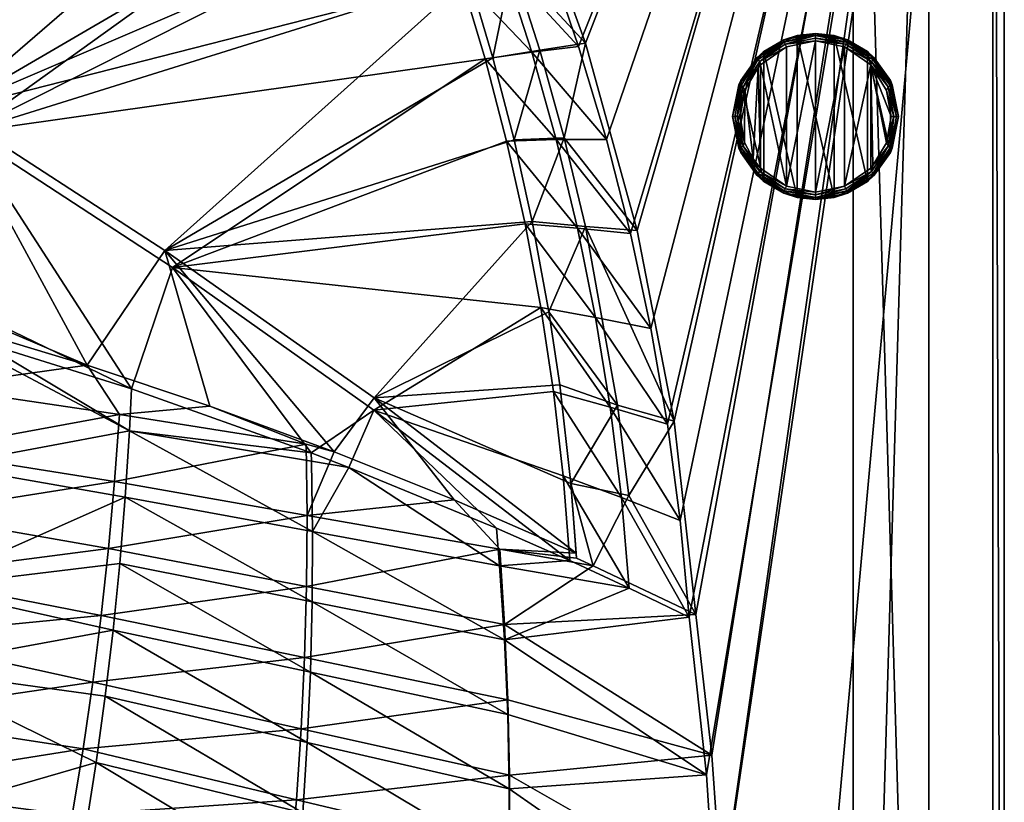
# Model space of a CAD drawing. Header units: metres. Extents: x -1501 to 0, y -1015 to 0.
# Tile 109 of 110: x -261 to 0, y -482 to -274. Entities that reach past the tile are written whole.
import ezdxf

# ---------------------------------------------------------------- set-up
doc = ezdxf.new("R2010")
doc.units = ezdxf.units.M

msp = doc.modelspace()

# ---------------------------------------------------------------- linework, layer by layer
at = {"layer": 'None'}
for points in [[(-121.102089, -257.106567), (-112.77491, -281.428925), (0, 0)], [(-112.77491, -281.428925), (-105.416031, -306.061523), (0, 0)], [(0, 0), (-105.416031, -306.061523), (-99.036972, -330.965851)], [(-99.036972, -330.965851), (-93.647705, -356.102966), (0, 0)], [(-93.647705, -356.102966), (-89.256668, -381.433502), (0, 0)], [(0, 0), (-89.256668, -381.433502), (-85.87072, -406.917908)], [(-85.87072, -406.917908), (-83.495163, -432.516235), (0, 0)], [(-83.495163, -432.516235), (-78.854172, -474.309357), (0, 0)], [(-78.854172, -474.309357), (-76.175674, -516.292725), (0, 0)], [(-76.175674, -516.292725), (-59.281075, -653.599243), (0, 0)], [(0, 0), (-59.281075, -653.599243), (0, -850)], [(-3, -3, -45), (0, 0, -45), (0, -850, -45)], [(0, 0), (0, -850), (0, 0, -45)], [(0, -850), (0, -850, -45), (0, 0, -45)], [(-110.945442, -280.549652, -3), (-128.526688, -232.186569, -3), (-3, -3, -3)], [(-3, -3, -3), (-97.229225, -330.147552, -3), (-110.945442, -280.549652, -3)], [(-87.463554, -380.671967, -3), (-97.229225, -330.147552, -3), (-3, -3, -3)], [(-81.709419, -431.808838, -3.000002), (-87.463554, -380.671967, -3), (-3, -3, -3)], [(-3, -3, -3), (-77.500778, -469.092346, -3), (-81.709419, -431.808838, -3.000002)], [(-74.848244, -506.518768, -3), (-77.500778, -469.092346, -3), (-3, -3, -3)], [(-3, -848.404846, -3), (-74.848244, -506.518768, -3), (-3, -3, -3)], [(-3, -848.404846, -3), (-3, -3, -3), (-3, -848.404846, -45)], [(-3, -3, -3), (-3, -3, -45), (-3, -848.404846, -45)], [(-3, -848.404846, -45), (-3, -3, -45), (0, -850, -45)], [(-279.604767, -298.438782, -63), (-338.559021, -263.662933, -63), (-165.431885, -199.850052, -63)], [(-154.862213, -225.686035, -63), (-279.604767, -298.438782, -63), (-165.431885, -199.850052, -63)], [(-331.342438, -270.748566, -60), (-275.17334, -304.257996, -60), (-159.037781, -220.808853, -60)], [(-159.037781, -220.808853, -60), (-275.17334, -304.257996, -60), (-151.108994, -241.85939, -60)], [(-279.604767, -298.438782, -63), (-154.862213, -225.686035, -63), (-148.725723, -242.349274, -63)], [(-128.526688, -232.186569, -3), (-110.945442, -280.549652, -3), (-130.362122, -259.539734, -32.452827)], [(-141.759155, -263.234894, -63), (-279.604767, -298.438782, -63), (-148.725723, -242.349274, -63)], [(-275.17334, -304.257996, -60), (-143.92485, -263.175537, -60), (-151.108994, -241.85939, -60)], [(-112.77491, -281.428925), (-121.102089, -257.106567), (-132.561752, -260.003174, -29.940228)], [(-125.184685, -282.936859, -29.937967), (-132.561752, -260.003174, -29.940228), (-143.92485, -263.175537, -60)], [(-135.486435, -284.435516, -63), (-141.759155, -263.234894, -63), (-130.362122, -259.539734, -32.452827)], [(-123.038231, -282.47641, -32.492966), (-135.486435, -284.435516, -63), (-130.362122, -259.539734, -32.452827)], [(-125.184685, -282.936859, -29.937967), (-112.77491, -281.428925), (-132.561752, -260.003174, -29.940228)], [(-130.362122, -259.539734, -32.452827), (-110.945442, -280.549652, -3), (-123.038231, -282.47641, -32.492966)], [(-222.356293, -335.432922, -63), (-279.604767, -298.438782, -63), (-141.759155, -263.234894, -63)], [(-143.92485, -263.175537, -60), (-275.17334, -304.257996, -60), (-137.494247, -284.731018, -60)], [(-135.486435, -284.435516, -63), (-222.356293, -335.432922, -63), (-141.759155, -263.234894, -63)], [(-137.494247, -284.731018, -60), (-125.184685, -282.936859, -29.937967), (-143.92485, -263.175537, -60)], [(-105.416031, -306.061523), (-112.77491, -281.428925), (-125.184685, -282.936859, -29.937967)], [(-110.945442, -280.549652, -3), (-116.570747, -305.671051, -32.528942), (-123.038231, -282.47641, -32.492966)], [(-110.945442, -280.549652, -3), (-97.229225, -330.147552, -3), (-116.570747, -305.671051, -32.528942)], [(-118.672501, -306.132019, -29.935707), (-125.184685, -282.936859, -29.937967), (-137.494247, -284.731018, -60)], [(-129.860764, -306.192841, -63), (-135.486435, -284.435516, -63), (-123.038231, -282.47641, -32.492966)], [(-116.570747, -305.671051, -32.528942), (-129.860764, -306.192841, -63), (-123.038231, -282.47641, -32.492966)], [(-118.672501, -306.132019, -29.935707), (-105.416031, -306.061523), (-125.184685, -282.936859, -29.937967)], [(-275.17334, -304.257996, -60), (-220.356644, -339.936798, -60), (-137.494247, -284.731018, -60)], [(-222.356293, -335.432922, -63), (-135.486435, -284.435516, -63), (-129.860764, -306.192841, -63)], [(-137.494247, -284.731018, -60), (-220.356644, -339.936798, -60), (-131.825104, -306.499146, -60)], [(-131.825104, -306.499146, -60), (-118.672501, -306.132019, -29.935707), (-137.494247, -284.731018, -60)], [(-279.604767, -298.438782, -63), (-242.987442, -365.849396, -324.51297), (-304.942993, -339.447876, -406)], [(-279.604767, -298.438782, -63), (-222.356293, -335.432922, -63), (-242.987442, -365.849396, -324.51297)], [(-319.30722, -329.483673, -377.175201), (-231.205856, -372.136658, -292.722046), (-275.17334, -304.257996, -60)], [(-275.17334, -304.257996, -60), (-231.205856, -372.136658, -292.722046), (-220.356644, -339.936798, -60)], [(-125.06797, -327.791504, -63), (-222.356293, -335.432922, -63), (-129.860764, -306.192841, -63)], [(-220.356644, -339.936798, -60), (-126.924431, -328.453033, -60), (-131.825104, -306.499146, -60)], [(-113.034462, -329.555908, -29.933447), (-118.672501, -306.132019, -29.935707), (-131.825104, -306.499146, -60)], [(-126.924431, -328.453033, -60), (-113.034462, -329.555908, -29.933447), (-131.825104, -306.499146, -60)], [(-125.06797, -327.791504, -63), (-129.860764, -306.192841, -63), (-116.570747, -305.671051, -32.528942)], [(-110.974213, -329.084076, -32.563416), (-125.06797, -327.791504, -63), (-116.570747, -305.671051, -32.528942)], [(-99.036972, -330.965851), (-105.416031, -306.061523), (-118.672501, -306.132019, -29.935707)], [(-113.034462, -329.555908, -29.933447), (-99.036972, -330.965851), (-118.672501, -306.132019, -29.935707)], [(-97.229225, -330.147552, -3), (-110.974213, -329.084076, -32.563416), (-116.570747, -305.671051, -32.528942)], [(-166.934067, -374.521973, -63), (-222.356293, -335.432922, -63), (-125.06797, -327.791504, -63)], [(-126.924431, -328.453033, -60), (-220.356644, -339.936798, -60), (-122.798294, -350.565613, -60)], [(-120.659691, -351.709167, -63), (-166.934067, -374.521973, -63), (-125.06797, -327.791504, -63)], [(-122.798294, -350.565613, -60), (-108.278587, -353.175537, -29.931187), (-126.924431, -328.453033, -60)], [(-108.278587, -353.175537, -29.931187), (-113.034462, -329.555908, -29.933447), (-126.924431, -328.453033, -60)], [(-120.659691, -351.709167, -63), (-125.06797, -327.791504, -63), (-110.974213, -329.084076, -32.563416)], [(-319.30722, -329.483673, -377.175201), (-271.366882, -359.540863, -377.175201), (-231.205856, -372.136658, -292.722046)], [(-102.433327, -376.429291, -32.632584), (-120.659691, -351.709167, -63), (-110.974213, -329.084076, -32.563416)], [(-108.278587, -353.175537, -29.931187), (-93.647705, -356.102966), (-113.034462, -329.555908, -29.933447)], [(-93.647705, -356.102966), (-99.036972, -330.965851), (-113.034462, -329.555908, -29.933447)], [(-97.229225, -330.147552, -3), (-87.463554, -380.671967, -3), (-110.974213, -329.084076, -32.563416)], [(-87.463554, -380.671967, -3), (-102.433327, -376.429291, -32.632584), (-110.974213, -329.084076, -32.563416)], [(-222.356293, -335.432922, -63), (-210.487091, -376.7099, -256.775787), (-242.987442, -365.849396, -324.51297)], [(-210.487091, -376.7099, -256.775787), (-222.356293, -335.432922, -63), (-177.531204, -388.791321, -189.467285)], [(-222.356293, -335.432922, -63), (-166.934067, -374.521973, -63), (-177.531204, -388.791321, -189.467285)], [(-304.942993, -339.447876, -406), (-242.987442, -365.849396, -324.51297), (-281.350525, -354.302551, -406)], [(-231.205856, -372.136658, -292.722046), (-183.625763, -389.063843, -195.113922), (-220.356644, -339.936798, -60)], [(-220.356644, -339.936798, -60), (-166.976074, -377.730469, -60), (-122.798294, -350.565613, -60)], [(-220.356644, -339.936798, -60), (-183.625763, -389.063843, -195.113922), (-166.976074, -377.730469, -60)], [(-122.798294, -350.565613, -60), (-166.976074, -377.730469, -60), (-119.451775, -372.809509, -60)], [(-166.934067, -374.521973, -63), (-120.659691, -351.709167, -63), (-117.771904, -371.058319, -63)], [(-119.451775, -372.809509, -60), (-104.411636, -376.95755, -29.928926), (-122.798294, -350.565613, -60)], [(-104.411636, -376.95755, -29.928926), (-108.278587, -353.175537, -29.931187), (-122.798294, -350.565613, -60)], [(-102.433327, -376.429291, -32.632584), (-117.771904, -371.058319, -63), (-120.659691, -351.709167, -63)], [(-283.914063, -371.581573, -406), (-281.350525, -354.302551, -406), (-242.987442, -365.849396, -324.51297)], [(-104.411636, -376.95755, -29.928926), (-89.256668, -381.433502), (-108.278587, -353.175537, -29.931187)], [(-89.256668, -381.433502), (-93.647705, -356.102966), (-108.278587, -353.175537, -29.931187)], [(-231.714371, -383.19342, -292.652283), (-275.761993, -359.921753, -386.089722), (-280.733185, -392.407318, -386.774231)], [(-271.366882, -359.540863, -377.175201), (-275.761993, -359.921753, -386.089722), (-231.714371, -383.19342, -292.652283)], [(-231.205856, -372.136658, -292.722046), (-271.366882, -359.540863, -377.175201), (-231.714371, -383.19342, -292.652283)], [(-234.418823, -378.891052, -305.348602), (-283.914063, -371.581573, -406), (-242.987442, -365.849396, -324.51297)], [(-242.987442, -365.849396, -324.51297), (-210.487091, -376.7099, -256.775787), (-234.418823, -378.891052, -305.348602)], [(-286.719604, -388.550842, -406), (-283.914063, -371.581573, -406), (-234.418823, -378.891052, -305.348602)], [(-231.714371, -383.19342, -292.652283), (-183.625763, -389.063843, -195.113922), (-231.205856, -372.136658, -292.722046)], [(-166.976074, -377.730469, -60), (-116.889015, -395.157288, -60), (-119.451775, -372.809509, -60)], [(-114.823425, -397.14917, -63), (-166.934067, -374.521973, -63), (-117.771904, -371.058319, -63)], [(-116.889015, -395.157288, -60), (-101.43911, -400.868408, -29.926666), (-119.451775, -372.809509, -60)], [(-101.43911, -400.868408, -29.926666), (-104.411636, -376.95755, -29.928926), (-119.451775, -372.809509, -60)], [(-114.823425, -397.14917, -63), (-117.771904, -371.058319, -63), (-102.433327, -376.429291, -32.632584)], [(-177.531204, -388.791321, -189.467285), (-166.934067, -374.521973, -63), (-145.739197, -401.517609, -125.966949)], [(-166.934067, -374.521973, -63), (-113.450279, -415.57193, -63), (-145.739197, -401.517609, -125.966949)], [(-113.450279, -415.57193, -63), (-166.934067, -374.521973, -63), (-114.823425, -397.14917, -63)], [(-210.487091, -376.7099, -256.775787), (-184.902878, -386.786621, -204.434647), (-234.418823, -378.891052, -305.348602)], [(-210.487091, -376.7099, -256.775787), (-177.531204, -388.791321, -189.467285), (-184.902878, -386.786621, -204.434647)], [(-183.625763, -389.063843, -195.113922), (-173.63031, -392.910675, -174.984665), (-166.976074, -377.730469, -60)], [(-166.976074, -377.730469, -60), (-173.63031, -392.910675, -174.984665), (-134.542404, -408.972321, -97.622124)], [(-166.976074, -377.730469, -60), (-115.113182, -417.581299, -60), (-116.889015, -395.157288, -60)], [(-134.542404, -408.972321, -97.622124), (-115.113182, -417.581299, -60), (-166.976074, -377.730469, -60)], [(-99.493027, -400.309662, -32.664886), (-114.823425, -397.14917, -63), (-102.433327, -376.429291, -32.632584)], [(-101.43911, -400.868408, -29.926666), (-85.87072, -406.917908), (-104.411636, -376.95755, -29.928926)], [(-85.87072, -406.917908), (-89.256668, -381.433502), (-104.411636, -376.95755, -29.928926)], [(-99.493027, -400.309662, -32.664886), (-102.433327, -376.429291, -32.632584), (-87.463554, -380.671967, -3)], [(-235.687149, -396.645447, -305.383911), (-286.719604, -388.550842, -406), (-234.418823, -378.891052, -305.348602)], [(-234.418823, -378.891052, -305.348602), (-184.902878, -386.786621, -204.434647), (-235.687149, -396.645447, -305.383911)], [(-87.463554, -380.671967, -3), (-81.709419, -431.808838, -3.000002), (-99.493027, -400.309662, -32.664886)], [(-231.714371, -383.19342, -292.652283), (-280.733185, -392.407318, -386.774231), (-232.842667, -400.794281, -292.652283)], [(-232.842667, -400.794281, -292.652283), (-183.267136, -409.862152, -195.101532), (-231.714371, -383.19342, -292.652283)], [(-183.267136, -409.862152, -195.101532), (-183.559814, -391.249481, -195.101532), (-231.714371, -383.19342, -292.652283)], [(-183.559814, -391.249481, -195.101532), (-183.625763, -389.063843, -195.113922), (-231.714371, -383.19342, -292.652283)], [(-289.754974, -405.215912, -406), (-286.719604, -388.550842, -406), (-235.687149, -396.645447, -305.383911)], [(-184.902878, -386.786621, -204.434647), (-184.667999, -405.604034, -204.470428), (-235.687149, -396.645447, -305.383911)], [(-177.531204, -388.791321, -189.467285), (-184.667999, -405.604034, -204.470428), (-184.902878, -386.786621, -204.434647)], [(-177.531204, -388.791321, -189.467285), (-145.739197, -401.517609, -125.966949), (-184.667999, -405.604034, -204.470428)], [(-173.63031, -392.910675, -174.984665), (-183.625763, -389.063843, -195.113922), (-183.559814, -391.249481, -195.101532)], [(-280.733185, -392.407318, -386.774231), (-286.758392, -424.730743, -387.404083), (-232.842667, -400.794281, -292.652283)], [(-173.63031, -392.910675, -174.984665), (-183.559814, -391.249481, -195.101532), (-183.267136, -409.862152, -195.101532)], [(-133.69162, -418.930054, -97.550766), (-173.63031, -392.910675, -174.984665), (-183.267136, -409.862152, -195.101532)], [(-134.542404, -408.972321, -97.622124), (-173.63031, -392.910675, -174.984665), (-133.69162, -418.930054, -97.550766)], [(-115.113182, -417.581299, -60), (-99.365242, -424.87442, -29.924414), (-116.889015, -395.157288, -60)], [(-99.365242, -424.87442, -29.924414), (-101.43911, -400.868408, -29.926666), (-116.889015, -395.157288, -60)], [(-237.282806, -414.381378, -305.417694), (-289.754974, -405.215912, -406), (-235.687149, -396.645447, -305.383911)], [(-235.687149, -396.645447, -305.383911), (-184.667999, -405.604034, -204.470428), (-237.282806, -414.381378, -305.417694)], [(-99.493027, -400.309662, -32.664886), (-108.933968, -418.947845, -54.614738), (-114.823425, -397.14917, -63)], [(-108.933968, -418.947845, -54.614738), (-113.301247, -416.965302, -63), (-114.823425, -397.14917, -63)], [(-113.301247, -416.965302, -63), (-113.450279, -415.57193, -63), (-114.823425, -397.14917, -63)], [(-286.758392, -424.730743, -387.404083), (-234.294952, -418.382019, -292.652283), (-232.842667, -400.794281, -292.652283)], [(-234.294952, -418.382019, -292.652283), (-183.351028, -428.486359, -195.101532), (-232.842667, -400.794281, -292.652283)], [(-232.842667, -400.794281, -292.652283), (-183.351028, -428.486359, -195.101532), (-183.267136, -409.862152, -195.101532)], [(-145.739197, -401.517609, -125.966949), (-133.662781, -414.585297, -103.55188), (-184.667999, -405.604034, -204.470428)], [(-145.739197, -401.517609, -125.966949), (-113.450279, -415.57193, -63), (-133.662781, -414.585297, -103.55188)], [(-81.709419, -431.808838, -3.000002), (-108.933968, -418.947845, -54.614738), (-99.493027, -400.309662, -32.664886)], [(-99.365242, -424.87442, -29.924414), (-83.495163, -432.516235), (-101.43911, -400.868408, -29.926666)], [(-83.495163, -432.516235), (-85.87072, -406.917908), (-101.43911, -400.868408, -29.926666)], [(-237.282806, -414.381378, -305.417694), (-293.009277, -421.585968, -406), (-289.754974, -405.215912, -406)], [(-184.667999, -405.604034, -204.470428), (-184.817444, -424.427734, -204.504745), (-237.282806, -414.381378, -305.417694)], [(-184.667999, -405.604034, -204.470428), (-133.662781, -414.585297, -103.55188), (-184.817444, -424.427734, -204.504745)], [(-115.113182, -417.581299, -60), (-134.542404, -408.972321, -97.622124), (-133.69162, -418.930054, -97.550766)], [(-183.351028, -428.486359, -195.101532), (-132.407089, -438.590668, -97.550766), (-183.267136, -409.862152, -195.101532)], [(-183.267136, -409.862152, -195.101532), (-132.407089, -438.590668, -97.550766), (-133.69162, -418.930054, -97.550766)], [(-239.202545, -432.092041, -305.450104), (-293.009277, -421.585968, -406), (-237.282806, -414.381378, -305.417694)], [(-184.817444, -424.427734, -204.504745), (-239.202545, -432.092041, -305.450104), (-237.282806, -414.381378, -305.417694)], [(-133.662781, -414.585297, -103.55188), (-132.365555, -434.496246, -103.586868), (-184.817444, -424.427734, -204.504745)], [(-113.450279, -415.57193, -63), (-113.301247, -416.965302, -63), (-133.662781, -414.585297, -103.55188)], [(-133.662781, -414.585297, -103.55188), (-113.301247, -416.965302, -63), (-108.933968, -418.947845, -54.614738)], [(-133.662781, -414.585297, -103.55188), (-108.933968, -418.947845, -54.614738), (-132.365555, -434.496246, -103.586868)], [(-236.07048, -435.949158, -292.652283), (-234.294952, -418.382019, -292.652283), (-286.758392, -424.730743, -387.404083)], [(-183.811142, -447.114868, -195.101532), (-234.294952, -418.382019, -292.652283), (-236.07048, -435.949158, -292.652283)], [(-183.351028, -428.486359, -195.101532), (-234.294952, -418.382019, -292.652283), (-183.811142, -447.114868, -195.101532)], [(-133.69162, -418.930054, -97.550766), (-99.365242, -424.87442, -29.924414), (-115.113182, -417.581299, -60)], [(-132.407089, -438.590668, -97.550766), (-99.365242, -424.87442, -29.924414), (-133.69162, -418.930054, -97.550766)], [(-108.933968, -418.947845, -54.614738), (-81.709419, -431.808838, -3.000002), (-132.365555, -434.496246, -103.586868)], [(-296.472443, -437.669617, -406), (-293.009277, -421.585968, -406), (-239.202545, -432.092041, -305.450104)], [(-291.349487, -446.146271, -387.795197), (-236.07048, -435.949158, -292.652283), (-286.758392, -424.730743, -387.404083)], [(-185.345932, -443.252197, -204.53775), (-239.202545, -432.092041, -305.450104), (-184.817444, -424.427734, -204.504745)], [(-132.365555, -434.496246, -103.586868), (-185.345932, -443.252197, -204.53775), (-184.817444, -424.427734, -204.504745)], [(-83.495163, -432.516235), (-99.365242, -424.87442, -29.924414), (-132.407089, -438.590668, -97.550766)], [(-131.551788, -458.280548, -97.550766), (-183.351028, -428.486359, -195.101532), (-183.811142, -447.114868, -195.101532)], [(-131.551788, -458.280548, -97.550766), (-132.407089, -438.590668, -97.550766), (-183.351028, -428.486359, -195.101532)], [(-296.472443, -437.669617, -406), (-239.202545, -432.092041, -305.450104), (-241.443268, -449.769012, -305.481262)], [(-241.443268, -449.769012, -305.481262), (-239.202545, -432.092041, -305.450104), (-185.345932, -443.252197, -204.53775)], [(-78.854172, -474.309357), (-83.495163, -432.516235), (-132.407089, -438.590668, -97.550766)], [(-132.365555, -434.496246, -103.586868), (-81.709419, -431.808838, -3.000002), (-77.500778, -469.092346, -3)], [(-131.502411, -454.433105, -103.620628), (-185.345932, -443.252197, -204.53775), (-132.365555, -434.496246, -103.586868)], [(-77.500778, -469.092346, -3), (-131.502411, -454.433105, -103.620628), (-132.365555, -434.496246, -103.586868)], [(-301.366333, -458.551453, -406), (-296.472443, -437.669617, -406), (-241.443268, -449.769012, -305.481262)], [(-238.168243, -453.488159, -292.652283), (-236.07048, -435.949158, -292.652283), (-291.349487, -446.146271, -387.795197)], [(-184.647034, -465.740631, -195.101532), (-236.07048, -435.949158, -292.652283), (-238.168243, -453.488159, -292.652283)], [(-184.647034, -465.740631, -195.101532), (-183.811142, -447.114868, -195.101532), (-236.07048, -435.949158, -292.652283)], [(-78.854172, -474.309357), (-132.407089, -438.590668, -97.550766), (-131.551788, -458.280548, -97.550766)], [(-241.443268, -449.769012, -305.481262), (-185.345932, -443.252197, -204.53775), (-186.249039, -462.070923, -204.56955)], [(-186.249039, -462.070923, -204.56955), (-185.345932, -443.252197, -204.53775), (-131.502411, -454.433105, -103.620628)], [(-291.349487, -446.146271, -387.795197), (-301.921173, -488.732391, -388.515381), (-240.587006, -470.991364, -292.652283)], [(-240.587006, -470.991364, -292.652283), (-238.168243, -453.488159, -292.652283), (-291.349487, -446.146271, -387.795197)], [(-131.125824, -477.993103, -97.550766), (-183.811142, -447.114868, -195.101532), (-184.647034, -465.740631, -195.101532)], [(-131.551788, -458.280548, -97.550766), (-183.811142, -447.114868, -195.101532), (-131.125824, -477.993103, -97.550766)], [(-301.366333, -458.551453, -406), (-241.443268, -449.769012, -305.481262), (-244.006195, -467.402679, -305.511078)], [(-244.006195, -467.402679, -305.511078), (-241.443268, -449.769012, -305.481262), (-186.249039, -462.070923, -204.56955)], [(-185.858185, -484.356689, -195.101532), (-238.168243, -453.488159, -292.652283), (-240.587006, -470.991364, -292.652283)], [(-185.858185, -484.356689, -195.101532), (-184.647034, -465.740631, -195.101532), (-238.168243, -453.488159, -292.652283)], [(-186.249039, -462.070923, -204.56955), (-131.502411, -454.433105, -103.620628), (-131.067444, -474.392334, -103.653313)], [(-131.067444, -474.392334, -103.653313), (-131.502411, -454.433105, -103.620628), (-77.500778, -469.092346, -3)], [(-306.138794, -477.265167, -406), (-301.366333, -458.551453, -406), (-244.006195, -467.402679, -305.511078)], [(-131.125824, -477.993103, -97.550766), (-78.854172, -474.309357), (-131.551788, -458.280548, -97.550766)], [(-244.006195, -467.402679, -305.511078), (-186.249039, -462.070923, -204.56955), (-187.532166, -480.87381, -204.600037)], [(-187.532166, -480.87381, -204.600037), (-186.249039, -462.070923, -204.56955), (-131.067444, -474.392334, -103.653313)], [(-131.129364, -497.721985, -97.550766), (-184.647034, -465.740631, -195.101532), (-185.858185, -484.356689, -195.101532)], [(-131.129364, -497.721985, -97.550766), (-131.125824, -477.993103, -97.550766), (-184.647034, -465.740631, -195.101532)], [(-306.138794, -477.265167, -406), (-244.006195, -467.402679, -305.511078), (-246.893692, -484.983063, -305.53952)], [(-246.893692, -484.983063, -305.53952), (-244.006195, -467.402679, -305.511078), (-187.532166, -480.87381, -204.600037)], [(-74.848244, -506.518768, -3), (-131.067444, -474.392334, -103.653313), (-77.500778, -469.092346, -3)], [(-301.921173, -488.732391, -388.515381), (-243.325302, -488.451172, -292.652283), (-240.587006, -470.991364, -292.652283)], [(-240.587006, -470.991364, -292.652283), (-243.325302, -488.451172, -292.652283), (-187.443985, -502.956177, -195.101532)], [(-187.443985, -502.956177, -195.101532), (-185.858185, -484.356689, -195.101532), (-240.587006, -470.991364, -292.652283)], [(-187.532166, -480.87381, -204.600037), (-131.067444, -474.392334, -103.653313), (-131.070282, -494.363617, -103.684708)], [(-76.175674, -516.292725), (-78.854172, -474.309357), (-131.125824, -477.993103, -97.550766)], [(-131.070282, -494.363617, -103.684708), (-131.067444, -474.392334, -103.653313), (-74.848244, -506.518768, -3)], [(-310.547516, -493.386932, -406), (-306.138794, -477.265167, -406), (-246.893692, -484.983063, -305.53952)], [(-131.129364, -497.721985, -97.550766), (-76.175674, -516.292725), (-131.125824, -477.993103, -97.550766)], [(-246.893692, -484.983063, -305.53952), (-187.532166, -480.87381, -204.600037), (-189.203171, -499.649902, -204.629059)], [(-189.203171, -499.649902, -204.629059), (-187.532166, -480.87381, -204.600037), (-131.070282, -494.363617, -103.684708)]]:
    msp.add_3dface(points, dxfattribs=at)
at = {"layer": 'None0'}
for points in [[(-20.000202, -758.689636, -410), (-20.000202, -80.000092, -410), (-40.000202, -758.689636, -410)], [(-40.000202, -758.689636, -410), (-20.000202, -80.000092, -410), (-40.000202, -80.000092, -410)], [(-40.000202, -80.000092, -410), (-40.000202, -80.000092, -430), (-40.000202, -758.689636, -410)], [(-40.000202, -80.000092, -430), (-40.000202, -758.689636, -430), (-40.000202, -758.689636, -410)], [(-20.000202, -80.000092, -430), (-20.000202, -758.689636, -430), (-40.000202, -80.000092, -430)], [(-40.000202, -80.000092, -430), (-20.000202, -758.689636, -430), (-40.000202, -758.689636, -430)], [(-20.000202, -80.000092, -410), (-20.000202, -758.689636, -410), (-20.000202, -80.000092, -430)], [(-20.000202, -758.689636, -410), (-20.000202, -758.689636, -430), (-20.000202, -80.000092, -430)]]:
    msp.add_3dface(points, dxfattribs=at)
at = {"layer": 'None012312'}
for points in [[(-58.419037, -279.674652, 3), (-54.895462, -278.551575), (-63.716774, -282.799713)], [(-63.716774, -282.799713), (-54.895462, -278.551575), (-54.895462, -321.448425)], [(-50, -278, 3), (-58.419037, -279.674652, 3), (-58.27422, -280.296173, 4.414214)], [(-58.419037, -279.674652, 3), (-50, -278, 3), (-54.895462, -278.551575)], [(-50, -278, 3), (-58.27422, -280.296173, 4.414214), (-50, -278.585785, 4.414214)], [(-50, -278.585785, 4.414214), (-58.27422, -280.296173, 4.414214), (-58.02351, -280.893188, 4.847759)], [(-50, -278.585785, 4.414214), (-58.02351, -280.893188, 4.847759), (-50, -279.234619, 4.847759)], [(-50, -278, 3), (-45.104538, -278.551575), (-54.895462, -278.551575)], [(-54.895462, -278.551575), (-45.104538, -321.448425), (-54.895462, -321.448425)], [(-54.895462, -278.551575), (-45.104538, -278.551575), (-45.104538, -321.448425)], [(-41.580963, -279.674652, 3), (-50, -278, 3), (-50, -278.585785, 4.414214)], [(-50, -278, 3), (-41.580963, -279.674652, 3), (-45.104538, -278.551575)], [(-41.580963, -279.674652, 3), (-50, -278.585785, 4.414214), (-41.72578, -280.296173, 4.414214)], [(-41.72578, -280.296173, 4.414214), (-50, -278.585785, 4.414214), (-50, -279.234619, 4.847759)], [(-41.580963, -279.674652, 3), (-36.283226, -282.799713), (-45.104538, -278.551575)], [(-45.104538, -278.551575), (-36.283226, -317.200287), (-45.104538, -321.448425)], [(-45.104538, -278.551575), (-36.283226, -282.799713), (-36.283226, -317.200287)], [(-58.27422, -280.296173, 4.414214), (-58.419037, -279.674652, 3), (-65.556351, -284.443665, 3)], [(-65.556351, -284.443665, 3), (-58.419037, -279.674652, 3), (-63.716774, -282.799713)], [(-65.257225, -284.972534, 4.414214), (-58.27422, -280.296173, 4.414214), (-65.556351, -284.443665, 3)], [(-64.79493, -285.427856, 4.847759), (-58.27422, -280.296173, 4.414214), (-65.257225, -284.972534, 4.414214)], [(-58.27422, -280.296173, 4.414214), (-64.79493, -285.427856, 4.847759), (-58.02351, -280.893188, 4.847759)], [(-64.79493, -285.427856, 4.847759), (-57.653992, -281.522552, 5), (-58.02351, -280.893188, 4.847759)], [(-64.628372, -286.36142, 5), (-57.653992, -281.522552, 5), (-64.79493, -285.427856, 4.847759)], [(-64.628372, -286.36142, 5), (-57.653992, -318.477448, 5), (-57.653992, -281.522552, 5)], [(-58.02351, -280.893188, 4.847759), (-50, -280, 5), (-50, -279.234619, 4.847759)], [(-57.653992, -281.522552, 5), (-50, -280, 5), (-58.02351, -280.893188, 4.847759)], [(-57.653992, -318.477448, 5), (-50, -280, 5), (-57.653992, -281.522552, 5)], [(-57.653992, -318.477448, 5), (-50, -320, 5), (-50, -280, 5)], [(-50, -280, 5), (-41.97649, -280.893188, 4.847759), (-50, -279.234619, 4.847759)], [(-50, -279.234619, 4.847759), (-41.97649, -280.893188, 4.847759), (-41.72578, -280.296173, 4.414214)], [(-50, -280, 5), (-42.346008, -281.522552, 5), (-41.97649, -280.893188, 4.847759)], [(-50, -320, 5), (-42.346008, -281.522552, 5), (-50, -280, 5)], [(-50, -320, 5), (-42.346008, -318.477448, 5), (-42.346008, -281.522552, 5)], [(-42.346008, -281.522552, 5), (-35.205067, -285.427856, 4.847759), (-41.97649, -280.893188, 4.847759)], [(-42.346008, -281.522552, 5), (-35.371628, -286.36142, 5), (-35.205067, -285.427856, 4.847759)], [(-42.346008, -318.477448, 5), (-35.371628, -286.36142, 5), (-42.346008, -281.522552, 5)], [(-41.97649, -280.893188, 4.847759), (-34.742775, -284.972534, 4.414214), (-41.72578, -280.296173, 4.414214)], [(-41.97649, -280.893188, 4.847759), (-35.205067, -285.427856, 4.847759), (-34.742775, -284.972534, 4.414214)], [(-34.443649, -284.443665, 3), (-41.580963, -279.674652, 3), (-41.72578, -280.296173, 4.414214)], [(-41.72578, -280.296173, 4.414214), (-34.742775, -284.972534, 4.414214), (-34.443649, -284.443665, 3)], [(-41.580963, -279.674652, 3), (-34.443649, -284.443665, 3), (-36.283226, -282.799713)], [(-65.556351, -284.443665, 3), (-63.716774, -282.799713), (-69.821312, -290.454559)], [(-69.821312, -290.454559), (-63.716774, -282.799713), (-63.716774, -317.200287)], [(-63.716774, -282.799713), (-54.895462, -321.448425), (-63.716774, -317.200287)], [(-34.443649, -284.443665, 3), (-30.178684, -290.454559), (-36.283226, -282.799713)], [(-36.283226, -282.799713), (-30.178684, -309.545441), (-36.283226, -317.200287)], [(-36.283226, -282.799713), (-30.178684, -290.454559), (-30.178684, -309.545441)], [(-65.257225, -284.972534, 4.414214), (-65.556351, -284.443665, 3), (-70.325348, -291.580963, 3)], [(-70.325348, -291.580963, 3), (-65.556351, -284.443665, 3), (-69.821312, -290.454559)], [(-69.814758, -291.879944, 4.414214), (-65.257225, -284.972534, 4.414214), (-70.325348, -291.580963, 3)], [(-69.214378, -292.126007, 4.847759), (-65.257225, -284.972534, 4.414214), (-69.814758, -291.879944, 4.414214)], [(-69.214378, -292.126007, 4.847759), (-64.79493, -285.427856, 4.847759), (-65.257225, -284.972534, 4.414214)], [(-65.189484, -286.989258, 5), (-64.79493, -285.427856, 4.847759), (-69.214378, -292.126007, 4.847759)], [(-65.189484, -286.989258, 5), (-64.628372, -286.36142, 5), (-64.79493, -285.427856, 4.847759)], [(-65.189484, -286.989258, 5), (-64.628372, -313.63858, 5), (-64.628372, -286.36142, 5)], [(-64.628372, -313.63858, 5), (-57.653992, -318.477448, 5), (-64.628372, -286.36142, 5)], [(-42.346008, -318.477448, 5), (-35.371628, -313.63858, 5), (-35.371628, -286.36142, 5)], [(-35.371628, -286.36142, 5), (-30.785622, -292.126007, 4.847759), (-35.205067, -285.427856, 4.847759)], [(-35.371628, -286.36142, 5), (-31.214497, -293.136688, 5), (-30.785622, -292.126007, 4.847759)], [(-35.371628, -313.63858, 5), (-34.810516, -313.010742, 5), (-35.371628, -286.36142, 5)], [(-35.371628, -286.36142, 5), (-34.810516, -313.010742, 5), (-31.24114, -306.935791, 5)], [(-31.24114, -306.935791, 5), (-30, -300, 5), (-35.371628, -286.36142, 5)], [(-30, -300, 5), (-31.214497, -293.136688, 5), (-35.371628, -286.36142, 5)], [(-35.205067, -285.427856, 4.847759), (-30.185238, -291.879944, 4.414214), (-34.742775, -284.972534, 4.414214)], [(-35.205067, -285.427856, 4.847759), (-30.785622, -292.126007, 4.847759), (-30.185238, -291.879944, 4.414214)], [(-34.742775, -284.972534, 4.414214), (-29.67465, -291.580963, 3), (-34.443649, -284.443665, 3)], [(-34.742775, -284.972534, 4.414214), (-30.185238, -291.879944, 4.414214), (-29.67465, -291.580963, 3)], [(-34.443649, -284.443665, 3), (-29.67465, -291.580963, 3), (-30.178684, -290.454559)], [(-68.758858, -293.064209, 5), (-65.189484, -286.989258, 5), (-69.214378, -292.126007, 4.847759)], [(-68.758858, -293.064209, 5), (-66.545166, -311.23645, 5), (-65.189484, -286.989258, 5)], [(-66.545166, -311.23645, 5), (-64.628372, -313.63858, 5), (-65.189484, -286.989258, 5)], [(-70.325348, -291.580963, 3), (-69.821312, -290.454559), (-72, -300)], [(-72, -300), (-69.821312, -290.454559), (-69.821312, -309.545441)], [(-70.325348, -291.580963, 3), (-72, -300, 3), (-69.814758, -291.879944, 4.414214)], [(-72, -300, 3), (-70.325348, -291.580963, 3), (-72, -300)], [(-72, -300, 3), (-71.414215, -300, 4.414214), (-69.814758, -291.879944, 4.414214)], [(-69.814758, -291.879944, 4.414214), (-71.414215, -300, 4.414214), (-70.765366, -300, 4.847759)], [(-70.765366, -300, 4.847759), (-69.214378, -292.126007, 4.847759), (-69.814758, -291.879944, 4.414214)], [(-69.821312, -290.454559), (-63.716774, -317.200287), (-69.821312, -309.545441)], [(-30.785622, -292.126007, 4.847759), (-28.585787, -300, 4.414214), (-30.185238, -291.879944, 4.414214)], [(-30.185238, -291.879944, 4.414214), (-28, -300, 3), (-29.67465, -291.580963, 3)], [(-30.185238, -291.879944, 4.414214), (-28.585787, -300, 4.414214), (-28, -300, 3)], [(-29.67465, -291.580963, 3), (-28, -300), (-30.178684, -290.454559)], [(-30.178684, -290.454559), (-28, -300), (-30.178684, -309.545441)], [(-29.67465, -291.580963, 3), (-28, -300, 3), (-28, -300)], [(-68.758858, -293.064209, 5), (-69.214378, -292.126007, 4.847759), (-70.765366, -300, 4.847759)], [(-70, -300, 5), (-68.758858, -293.064209, 5), (-70.765366, -300, 4.847759)], [(-70, -300, 5), (-68.785507, -306.863312, 5), (-68.758858, -293.064209, 5)], [(-68.785507, -306.863312, 5), (-66.545166, -311.23645, 5), (-68.758858, -293.064209, 5)], [(-31.214497, -293.136688, 5), (-29.234632, -300, 4.847759), (-30.785622, -292.126007, 4.847759)], [(-31.214497, -293.136688, 5), (-30, -300, 5), (-29.234632, -300, 4.847759)], [(-30.785622, -292.126007, 4.847759), (-29.234632, -300, 4.847759), (-28.585787, -300, 4.414214)], [(-71.414215, -300, 4.414214), (-72, -300, 3), (-69.814758, -308.120056, 4.414214)], [(-72, -300, 3), (-70.325348, -308.419037, 3), (-69.814758, -308.120056, 4.414214)], [(-72, -300, 3), (-72, -300), (-70.325348, -308.419037, 3)], [(-72, -300), (-69.821312, -309.545441), (-70.325348, -308.419037, 3)], [(-69.814758, -308.120056, 4.414214), (-69.214378, -307.873993, 4.847759), (-71.414215, -300, 4.414214)], [(-69.214378, -307.873993, 4.847759), (-70.765366, -300, 4.847759), (-71.414215, -300, 4.414214)], [(-69.214378, -307.873993, 4.847759), (-68.785507, -306.863312, 5), (-70.765366, -300, 4.847759)], [(-68.785507, -306.863312, 5), (-70, -300, 5), (-70.765366, -300, 4.847759)], [(-30, -300, 5), (-31.24114, -306.935791, 5), (-29.234632, -300, 4.847759)], [(-31.24114, -306.935791, 5), (-30.785622, -307.873993, 4.847759), (-29.234632, -300, 4.847759)], [(-29.234632, -300, 4.847759), (-30.785622, -307.873993, 4.847759), (-30.185238, -308.120056, 4.414214)], [(-29.67465, -308.419037, 3), (-28, -300, 3), (-30.185238, -308.120056, 4.414214)], [(-30.185238, -308.120056, 4.414214), (-28, -300, 3), (-28.585787, -300, 4.414214)], [(-28.585787, -300, 4.414214), (-29.234632, -300, 4.847759), (-30.185238, -308.120056, 4.414214)], [(-30.178684, -309.545441), (-28, -300), (-29.67465, -308.419037, 3)], [(-29.67465, -308.419037, 3), (-28, -300), (-28, -300, 3)], [(-66.545166, -311.23645, 5), (-68.785507, -306.863312, 5), (-69.214378, -307.873993, 4.847759)], [(-31.24114, -306.935791, 5), (-34.810516, -313.010742, 5), (-30.785622, -307.873993, 4.847759)], [(-69.814758, -308.120056, 4.414214), (-70.325348, -308.419037, 3), (-65.257225, -315.027466, 4.414214)], [(-70.325348, -308.419037, 3), (-65.556351, -315.556335, 3), (-65.257225, -315.027466, 4.414214)], [(-70.325348, -308.419037, 3), (-69.821312, -309.545441), (-65.556351, -315.556335, 3)], [(-69.821312, -309.545441), (-63.716774, -317.200287), (-65.556351, -315.556335, 3)], [(-64.79493, -314.572144, 4.847759), (-69.214378, -307.873993, 4.847759), (-69.814758, -308.120056, 4.414214)], [(-65.257225, -315.027466, 4.414214), (-64.79493, -314.572144, 4.847759), (-69.814758, -308.120056, 4.414214)], [(-64.79493, -314.572144, 4.847759), (-66.545166, -311.23645, 5), (-69.214378, -307.873993, 4.847759)], [(-36.283226, -317.200287), (-30.178684, -309.545441), (-34.443649, -315.556335, 3)], [(-30.785622, -307.873993, 4.847759), (-35.205067, -314.572144, 4.847759), (-34.742775, -315.027466, 4.414214)], [(-34.810516, -313.010742, 5), (-35.205067, -314.572144, 4.847759), (-30.785622, -307.873993, 4.847759)], [(-30.185238, -308.120056, 4.414214), (-30.785622, -307.873993, 4.847759), (-34.742775, -315.027466, 4.414214)], [(-34.742775, -315.027466, 4.414214), (-29.67465, -308.419037, 3), (-30.185238, -308.120056, 4.414214)], [(-34.443649, -315.556335, 3), (-29.67465, -308.419037, 3), (-34.742775, -315.027466, 4.414214)], [(-34.443649, -315.556335, 3), (-30.178684, -309.545441), (-29.67465, -308.419037, 3)], [(-64.628372, -313.63858, 5), (-66.545166, -311.23645, 5), (-64.79493, -314.572144, 4.847759)], [(-65.257225, -315.027466, 4.414214), (-65.556351, -315.556335, 3), (-58.27422, -319.703827, 4.414214)], [(-65.556351, -315.556335, 3), (-58.419037, -320.325348, 3), (-58.27422, -319.703827, 4.414214)], [(-65.556351, -315.556335, 3), (-63.716774, -317.200287), (-58.419037, -320.325348, 3)], [(-58.02351, -319.106812, 4.847759), (-64.79493, -314.572144, 4.847759), (-65.257225, -315.027466, 4.414214)], [(-58.27422, -319.703827, 4.414214), (-58.02351, -319.106812, 4.847759), (-65.257225, -315.027466, 4.414214)], [(-57.653992, -318.477448, 5), (-64.628372, -313.63858, 5), (-64.79493, -314.572144, 4.847759)], [(-57.653992, -318.477448, 5), (-64.79493, -314.572144, 4.847759), (-58.02351, -319.106812, 4.847759)], [(-35.371628, -313.63858, 5), (-42.346008, -318.477448, 5), (-35.205067, -314.572144, 4.847759)], [(-35.205067, -314.572144, 4.847759), (-42.346008, -318.477448, 5), (-41.97649, -319.106812, 4.847759)], [(-35.205067, -314.572144, 4.847759), (-41.97649, -319.106812, 4.847759), (-41.72578, -319.703827, 4.414214)], [(-34.742775, -315.027466, 4.414214), (-35.205067, -314.572144, 4.847759), (-41.72578, -319.703827, 4.414214)], [(-41.72578, -319.703827, 4.414214), (-34.443649, -315.556335, 3), (-34.742775, -315.027466, 4.414214)], [(-41.72578, -319.703827, 4.414214), (-41.580963, -320.325348, 3), (-34.443649, -315.556335, 3)], [(-41.580963, -320.325348, 3), (-36.283226, -317.200287), (-34.443649, -315.556335, 3)], [(-34.810516, -313.010742, 5), (-35.371628, -313.63858, 5), (-35.205067, -314.572144, 4.847759)], [(-63.716774, -317.200287), (-54.895462, -321.448425), (-58.419037, -320.325348, 3)], [(-45.104538, -321.448425), (-36.283226, -317.200287), (-41.580963, -320.325348, 3)], [(-58.27422, -319.703827, 4.414214), (-58.419037, -320.325348, 3), (-50, -321.414215, 4.414214)], [(-58.419037, -320.325348, 3), (-50, -322, 3), (-50, -321.414215, 4.414214)], [(-58.419037, -320.325348, 3), (-54.895462, -321.448425), (-50, -322, 3)], [(-50, -320.765381, 4.847759), (-58.02351, -319.106812, 4.847759), (-58.27422, -319.703827, 4.414214)], [(-50, -321.414215, 4.414214), (-50, -320.765381, 4.847759), (-58.27422, -319.703827, 4.414214)], [(-50, -320, 5), (-57.653992, -318.477448, 5), (-58.02351, -319.106812, 4.847759)], [(-50, -320, 5), (-58.02351, -319.106812, 4.847759), (-50, -320.765381, 4.847759)], [(-42.346008, -318.477448, 5), (-50, -320.765381, 4.847759), (-41.97649, -319.106812, 4.847759)], [(-42.346008, -318.477448, 5), (-50, -320, 5), (-50, -320.765381, 4.847759)], [(-41.72578, -319.703827, 4.414214), (-41.97649, -319.106812, 4.847759), (-50, -321.414215, 4.414214)], [(-41.97649, -319.106812, 4.847759), (-50, -320.765381, 4.847759), (-50, -321.414215, 4.414214)], [(-50, -321.414215, 4.414214), (-50, -322, 3), (-41.72578, -319.703827, 4.414214)], [(-50, -322, 3), (-41.580963, -320.325348, 3), (-41.72578, -319.703827, 4.414214)], [(-50, -322, 3), (-45.104538, -321.448425), (-41.580963, -320.325348, 3)], [(-54.895462, -321.448425), (-45.104538, -321.448425), (-50, -322, 3)]]:
    msp.add_3dface(points, dxfattribs=at)

doc.saveas('drawing.dxf')
